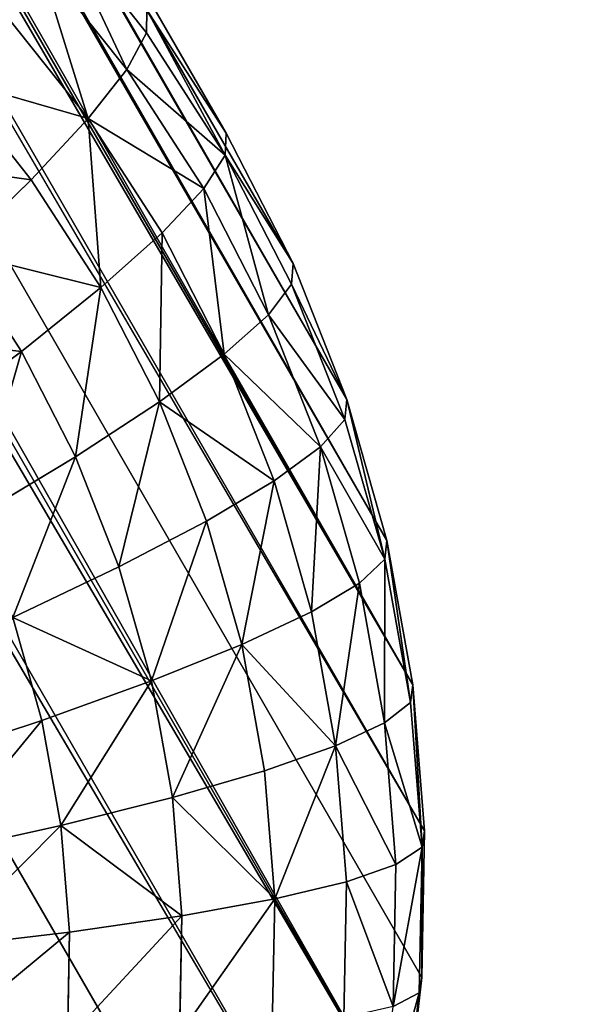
# Model space of a CAD drawing. Extents: x 34 to 1129, y -19 to 489.
# Tile 49 of 237: x 406.26 to 411.22, y 45.62 to 54.15. Entities that reach past the tile are written whole.
import ezdxf

# ---------------------------------------------------------------- set-up
doc = ezdxf.new("R2010")
doc.units = 0
doc.layers.get('0').update_dxf_attribs({"color": 13, "linetype": 'CONTINUOUS'})

# ---------------------------------------------------------------- blocks, each defined once
blk = doc.blocks.new('GROUP_6')
for p, q in [((8.5307, 4.6385, 3.5147), (9.0877, 5.6805, 2.4798)), ((9.3718, 4.2407, 3.5147), (9.8239, 5.3323, 2.4798)), ((8.5307, 4.6385, 3.5147), (7.7326, 5.1168, 3.5147)), ((10.2478, 3.9272, 3.5147), (10.5908, 5.0579, 2.4798)), ((2.9509, 4.7529, 12), (2.9509, 4.7529, 1118)), ((8.0422, 3.7246, 4.6949), (8.5307, 4.6385, 3.5147)), ((9.3718, 4.2407, 3.5147), (8.5307, 4.6385, 3.5147)), ((8.0422, 3.7246, 4.6949), (7.1569, 4.2552, 4.6949)), ((8.9752, 3.2833, 4.6949), (9.3718, 4.2407, 3.5147)), ((10.2478, 3.9272, 3.5147), (9.3718, 4.2407, 3.5147)), ((9.947, 2.9356, 4.6949), (10.2478, 3.9272, 3.5147)), ((11.1503, 3.7011, 3.5147), (10.2478, 3.9272, 3.5147)), ((3.8076, 3.8076, 12), (3.8076, 3.8076, 1118)), ((7.6306, 2.9546, 6), (8.0422, 3.7246, 4.6949)), ((8.9752, 3.2833, 4.6949), (8.0422, 3.7246, 4.6949)), ((10.9482, 2.6848, 4.6949), (11.1503, 3.7011, 3.5147)), ((7.6306, 2.9546, 6), (6.6719, 3.5293, 6)), ((11.9691, 2.5334, 4.6949), (12.0707, 3.5646, 3.5147)), ((13, 2.4828, 4.6949), (13, 3.519, 3.5147)), ((8.6411, 2.4767, 6), (8.9752, 3.2833, 4.6949)), ((9.947, 2.9356, 4.6949), (8.9752, 3.2833, 4.6949)), ((5.8347, 2.2764, 10.4337), (4.8181, 3.0303, 10.4337)), ((4.7529, 2.9509, 12), (4.7529, 2.9509, 1118)), ((5.7776, 2.1909, 12), (4.7529, 2.9509, 12)), ((7.303, 2.3416, 7.4078), (6.2857, 2.9513, 7.4078)), ((7.303, 2.3416, 7.4078), (7.6306, 2.9546, 6)), ((8.6411, 2.4767, 6), (7.6306, 2.9546, 6)), ((9.6936, 2.1001, 6), (9.947, 2.9356, 4.6949)), ((10.9482, 2.6848, 4.6949), (9.947, 2.9356, 4.6949)), ((10.7778, 1.8285, 6), (10.9482, 2.6848, 4.6949)), ((11.9691, 2.5334, 4.6949), (10.9482, 2.6848, 4.6949)), ((5.8347, 2.2764, 10.4337), (6.005, 2.5313, 8.8942)), ((7.0648, 1.8961, 8.8942), (6.005, 2.5313, 8.8942)), ((8.3751, 1.8345, 7.4078), (8.6411, 2.4767, 6)), ((9.6936, 2.1001, 6), (8.6411, 2.4767, 6)), ((11.8835, 1.6645, 6), (11.9691, 2.5334, 4.6949)), ((13, 2.4828, 4.6949), (11.9691, 2.5334, 4.6949)), ((14.0309, 2.5334, 4.6949), (13, 2.4828, 4.6949)), ((13, 1.6096, 6), (13, 2.4828, 4.6949)), ((14.1165, 1.6645, 6), (14.0309, 2.5334, 4.6949)), ((7.0648, 1.8961, 8.8942), (7.303, 2.3416, 7.4078)), ((8.3751, 1.8345, 7.4078), (7.303, 2.3416, 7.4078)), ((5.7776, 2.1909, 12), (5.8347, 2.2764, 10.4337)), ((6.9203, 1.6257, 10.4337), (5.8347, 2.2764, 10.4337)), ((5.7776, 2.1909, 12), (5.7776, 2.1909, 1118)), ((6.8718, 1.535, 12), (5.7776, 2.1909, 12)), ((9.4918, 1.4349, 7.4078), (9.6936, 2.1001, 6)), ((10.7778, 1.8285, 6), (9.6936, 2.1001, 6)), ((6.9203, 1.6257, 10.4337), (7.0648, 1.8961, 8.8942)), ((8.1818, 1.3678, 8.8942), (7.0648, 1.8961, 8.8942)), ((8.1818, 1.3678, 8.8942), (8.3751, 1.8345, 7.4078)), ((9.4918, 1.4349, 7.4078), (8.3751, 1.8345, 7.4078)), ((10.6422, 1.1468, 7.4078), (10.7778, 1.8285, 6)), ((11.8835, 1.6645, 6), (10.7778, 1.8285, 6)), ((15.2222, 1.8285, 6), (14.1165, 1.6645, 6)), ((6.8718, 1.535, 12), (6.9203, 1.6257, 10.4337)), ((8.0644, 1.0845, 10.4337), (6.9203, 1.6257, 10.4337)), ((11.8154, 0.9727, 7.4078), (11.8835, 1.6645, 6)), ((13, 1.6096, 6), (11.8835, 1.6645, 6)), ((14.1165, 1.6645, 6), (13, 1.6096, 6)), ((14.1846, 0.9727, 7.4078), (14.1165, 1.6645, 6)), ((13, 0.9145, 7.4078), (13, 1.6096, 6)), ((6.8718, 1.535, 12), (6.8718, 1.535, 1118)), ((8.0251, 0.9896, 12), (6.8718, 1.535, 12)), ((8.0644, 1.0845, 10.4337), (8.1818, 1.3678, 8.8942)), ((9.3451, 0.9515, 8.8942), (8.1818, 1.3678, 8.8942)), ((9.3451, 0.9515, 8.8942), (9.4918, 1.4349, 7.4078)), ((10.6422, 1.1468, 7.4078), (9.4918, 1.4349, 7.4078)), ((10.5437, 0.6513, 8.8942), (10.6422, 1.1468, 7.4078)), ((11.8154, 0.9727, 7.4078), (10.6422, 1.1468, 7.4078)), ((15.3578, 1.1468, 7.4078), (14.1846, 0.9727, 7.4078)), ((8.0251, 0.9896, 12), (8.0644, 1.0845, 10.4337)), ((9.2561, 0.6581, 10.4337), (8.0644, 1.0845, 10.4337)), ((8.0251, 0.9896, 12), (8.0251, 0.9896, 1118)), ((9.2263, 0.5598, 12), (8.0251, 0.9896, 12)), ((9.2561, 0.6581, 10.4337), (9.3451, 0.9515, 8.8942)), ((10.5437, 0.6513, 8.8942), (9.3451, 0.9515, 8.8942)), ((11.7659, 0.47, 8.8942), (11.8154, 0.9727, 7.4078)), ((13, 0.9145, 7.4078), (11.8154, 0.9727, 7.4078)), ((14.1846, 0.9727, 7.4078), (13, 0.9145, 7.4078)), ((14.2341, 0.47, 8.8942), (14.1846, 0.9727, 7.4078)), ((13, 0.4094, 8.8942), (13, 0.9145, 7.4078)), ((9.2263, 0.5598, 12), (9.2561, 0.6581, 10.4337)), ((10.4839, 0.3506, 10.4337), (9.2561, 0.6581, 10.4337)), ((10.4839, 0.3506, 10.4337), (10.5437, 0.6513, 8.8942)), ((11.7659, 0.47, 8.8942), (10.5437, 0.6513, 8.8942)), ((15.4563, 0.6513, 8.8942), (14.2341, 0.47, 8.8942)), ((9.2263, 0.5598, 12), (9.2263, 0.5598, 1118)), ((10.4638, 0.2498, 12), (9.2263, 0.5598, 12)), ((11.7359, 0.1649, 10.4337), (11.7659, 0.47, 8.8942)), ((13, 0.4094, 8.8942), (11.7659, 0.47, 8.8942)), ((14.2341, 0.47, 8.8942), (13, 0.4094, 8.8942)), ((14.2641, 0.1649, 10.4337), (14.2341, 0.47, 8.8942)), ((10.4638, 0.2498, 12), (10.4839, 0.3506, 10.4337)), ((11.7359, 0.1649, 10.4337), (10.4839, 0.3506, 10.4337)), ((13, 0.1028, 10.4337), (13, 0.4094, 8.8942)), ((15.5161, 0.3506, 10.4337), (14.2641, 0.1649, 10.4337)), ((10.4638, 0.2498, 12), (10.4638, 0.2498, 1118)), ((11.7258, 0.0626, 12), (10.4638, 0.2498, 12)), ((11.7258, 0.0626, 12), (11.7359, 0.1649, 10.4337)), ((13, 0.1028, 10.4337), (11.7359, 0.1649, 10.4337)), ((14.2641, 0.1649, 10.4337), (13, 0.1028, 10.4337)), ((13, 0, 12), (13, 0.1028, 10.4337)), ((14.2742, 0.0626, 12), (14.2641, 0.1649, 10.4337)), ((11.7258, 0.0626, 12), (11.7258, 0.0626, 1118)), ((13, 0, 12), (11.7258, 0.0626, 12)), ((14.2742, 0.0626, 12), (13, 0, 12)), ((13, 0, 12), (13, 0, 1118))]:
    blk.add_line(p, q)
mesh = blk.add_polyface()
corners = [(0.9896, 8.0251, 1118), (0.5598, 9.2263, 12), (0.9896, 8.0251, 12), (0.5598, 9.2263, 1118)]
mesh.append_faces([[corners[k] for k in face] for face in [(0, 1, 2), (1, 0, 3)]], dxfattribs={"vtx0": -1})
mesh = blk.add_polyface()
corners = [(1.535, 6.8718, 1118), (0.9896, 8.0251, 12), (1.535, 6.8718, 12), (0.9896, 8.0251, 1118)]
mesh.append_faces([[corners[k] for k in face] for face in [(0, 1, 2), (1, 0, 3)]], dxfattribs={"vtx0": -1})
mesh = blk.add_polyface()
corners = [(1.535, 6.8718, 1118), (2.1909, 5.7776, 12), (2.1909, 5.7776, 1118), (1.535, 6.8718, 12)]
mesh.append_faces([[corners[k] for k in face] for face in [(0, 1, 2), (1, 0, 3)]], dxfattribs={"vtx0": -1})
mesh = blk.add_polyface()
corners = [(8.3891, 6.0992, 2.4798), (8.5307, 4.6385, 3.5147), (7.7326, 5.1168, 3.5147), (9.0877, 5.6805, 2.4798)]
mesh.append_faces([[corners[k] for k in face] for face in [(0, 1, 2), (1, 0, 3)]], dxfattribs={"vtx0": -1})
mesh = blk.add_polyface()
corners = [(2.9509, 4.7529, 1118), (2.1909, 5.7776, 12), (2.9509, 4.7529, 12), (2.1909, 5.7776, 1118)]
mesh.append_faces([[corners[k] for k in face] for face in [(0, 1, 2), (1, 0, 3)]], dxfattribs={"vtx0": -1})
mesh = blk.add_polyface()
corners = [(9.0877, 5.6805, 2.4798), (9.3718, 4.2407, 3.5147), (8.5307, 4.6385, 3.5147), (9.8239, 5.3323, 2.4798)]
mesh.append_faces([[corners[k] for k in face] for face in [(0, 1, 2), (1, 0, 3)]], dxfattribs={"vtx0": -1})
mesh = blk.add_polyface()
corners = [(9.8239, 5.3323, 2.4798), (10.2478, 3.9272, 3.5147), (9.3718, 4.2407, 3.5147), (10.5908, 5.0579, 2.4798)]
mesh.append_faces([[corners[k] for k in face] for face in [(0, 1, 2), (1, 0, 3)]], dxfattribs={"vtx0": -1})
mesh = blk.add_polyface()
corners = [(7.7326, 5.1168, 3.5147), (8.0422, 3.7246, 4.6949), (7.1569, 4.2552, 4.6949), (8.5307, 4.6385, 3.5147)]
mesh.append_faces([[corners[k] for k in face] for face in [(0, 1, 2), (1, 0, 3)]], dxfattribs={"vtx0": -1})
mesh = blk.add_polyface()
corners = [(10.5908, 5.0579, 2.4798), (11.1503, 3.7011, 3.5147), (10.2478, 3.9272, 3.5147), (11.3809, 4.86, 2.4798)]
mesh.append_faces([[corners[k] for k in face] for face in [(0, 1, 2), (1, 0, 3)]], dxfattribs={"vtx0": -1})
mesh = blk.add_polyface()
corners = [(2.9509, 4.7529, 1118), (3.8076, 3.8076, 12), (3.8076, 3.8076, 1118), (2.9509, 4.7529, 12)]
mesh.append_faces([[corners[k] for k in face] for face in [(0, 1, 2), (1, 0, 3)]], dxfattribs={"vtx0": -1})
mesh = blk.add_polyface()
corners = [(9.3718, 4.2407, 3.5147), (8.0422, 3.7246, 4.6949), (8.5307, 4.6385, 3.5147), (8.9752, 3.2833, 4.6949)]
mesh.append_faces([[corners[k] for k in face] for face in [(0, 1, 2), (1, 0, 3)]], dxfattribs={"vtx0": -1})
mesh = blk.add_polyface()
corners = [(7.6306, 2.9546, 6), (7.1569, 4.2552, 4.6949), (8.0422, 3.7246, 4.6949), (6.6719, 3.5293, 6)]
mesh.append_faces([[corners[k] for k in face] for face in [(0, 1, 2), (1, 0, 3)]], dxfattribs={"vtx0": -1})
mesh = blk.add_polyface()
corners = [(9.947, 2.9356, 4.6949), (9.3718, 4.2407, 3.5147), (10.2478, 3.9272, 3.5147), (8.9752, 3.2833, 4.6949)]
mesh.append_faces([[corners[k] for k in face] for face in [(0, 1, 2), (1, 0, 3)]], dxfattribs={"vtx0": -1})
mesh = blk.add_polyface()
corners = [(11.1503, 3.7011, 3.5147), (9.947, 2.9356, 4.6949), (10.2478, 3.9272, 3.5147), (10.9482, 2.6848, 4.6949)]
mesh.append_faces([[corners[k] for k in face] for face in [(0, 1, 2), (1, 0, 3)]], dxfattribs={"vtx0": -1})
mesh = blk.add_polyface()
corners = [(4.7529, 2.9509, 12), (3.8076, 3.8076, 1118), (3.8076, 3.8076, 12), (4.7529, 2.9509, 1118)]
mesh.append_faces([[corners[k] for k in face] for face in [(0, 1, 2), (1, 0, 3)]], dxfattribs={"vtx0": -1})
mesh = blk.add_polyface()
corners = [(8.9752, 3.2833, 4.6949), (7.6306, 2.9546, 6), (8.0422, 3.7246, 4.6949), (8.6411, 2.4767, 6)]
mesh.append_faces([[corners[k] for k in face] for face in [(0, 1, 2), (1, 0, 3)]], dxfattribs={"vtx0": -1})
mesh = blk.add_polyface()
corners = [(11.9691, 2.5334, 4.6949), (11.1503, 3.7011, 3.5147), (12.0707, 3.5646, 3.5147), (10.9482, 2.6848, 4.6949)]
mesh.append_faces([[corners[k] for k in face] for face in [(0, 1, 2), (1, 0, 3)]], dxfattribs={"vtx0": -1})
mesh = blk.add_polyface()
corners = [(7.6306, 2.9546, 6), (6.2857, 2.9513, 7.4078), (6.6719, 3.5293, 6), (7.303, 2.3416, 7.4078)]
mesh.append_faces([[corners[k] for k in face] for face in [(0, 1, 2), (1, 0, 3)]], dxfattribs={"vtx0": -1})
mesh = blk.add_polyface()
corners = [(13, 2.4828, 4.6949), (12.0707, 3.5646, 3.5147), (13, 3.519, 3.5147), (11.9691, 2.5334, 4.6949)]
mesh.append_faces([[corners[k] for k in face] for face in [(0, 1, 2), (1, 0, 3)]], dxfattribs={"vtx0": -1})
mesh = blk.add_polyface()
corners = [(13.9293, 3.5646, 3.5147), (13, 2.4828, 4.6949), (13, 3.519, 3.5147), (14.0309, 2.5334, 4.6949)]
mesh.append_faces([[corners[k] for k in face] for face in [(0, 1, 2), (1, 0, 3)]], dxfattribs={"vtx0": -1})
mesh = blk.add_polyface()
corners = [(5.8347, 2.2764, 10.4337), (5.0126, 3.2673, 8.8942), (6.005, 2.5313, 8.8942), (4.8181, 3.0303, 10.4337)]
mesh.append_faces([[corners[k] for k in face] for face in [(0, 1, 2), (1, 0, 3)]], dxfattribs={"vtx0": -1})
mesh = blk.add_polyface()
corners = [(9.6936, 2.1001, 6), (8.9752, 3.2833, 4.6949), (9.947, 2.9356, 4.6949), (8.6411, 2.4767, 6)]
mesh.append_faces([[corners[k] for k in face] for face in [(0, 1, 2), (1, 0, 3)]], dxfattribs={"vtx0": -1})
mesh = blk.add_polyface()
corners = [(5.7776, 2.1909, 12), (4.8181, 3.0303, 10.4337), (5.8347, 2.2764, 10.4337), (4.7529, 2.9509, 12)]
mesh.append_faces([[corners[k] for k in face] for face in [(0, 1, 2), (1, 0, 3)]], dxfattribs={"vtx0": -1})
mesh = blk.add_polyface()
corners = [(5.7776, 2.1909, 1118), (4.7529, 2.9509, 12), (5.7776, 2.1909, 12), (4.7529, 2.9509, 1118)]
mesh.append_faces([[corners[k] for k in face] for face in [(0, 1, 2), (1, 0, 3)]], dxfattribs={"vtx0": -1})
mesh = blk.add_polyface()
corners = [(7.303, 2.3416, 7.4078), (6.005, 2.5313, 8.8942), (6.2857, 2.9513, 7.4078), (7.0648, 1.8961, 8.8942)]
mesh.append_faces([[corners[k] for k in face] for face in [(0, 1, 2), (1, 0, 3)]], dxfattribs={"vtx0": -1})
mesh = blk.add_polyface()
corners = [(8.3751, 1.8345, 7.4078), (7.6306, 2.9546, 6), (8.6411, 2.4767, 6), (7.303, 2.3416, 7.4078)]
mesh.append_faces([[corners[k] for k in face] for face in [(0, 1, 2), (1, 0, 3)]], dxfattribs={"vtx0": -1})
mesh = blk.add_polyface()
corners = [(10.7778, 1.8285, 6), (9.947, 2.9356, 4.6949), (10.9482, 2.6848, 4.6949), (9.6936, 2.1001, 6)]
mesh.append_faces([[corners[k] for k in face] for face in [(0, 1, 2), (1, 0, 3)]], dxfattribs={"vtx0": -1})
mesh = blk.add_polyface()
corners = [(11.8835, 1.6645, 6), (10.9482, 2.6848, 4.6949), (11.9691, 2.5334, 4.6949), (10.7778, 1.8285, 6)]
mesh.append_faces([[corners[k] for k in face] for face in [(0, 1, 2), (1, 0, 3)]], dxfattribs={"vtx0": -1})
mesh = blk.add_polyface()
corners = [(15.0518, 2.6848, 4.6949), (14.1165, 1.6645, 6), (14.0309, 2.5334, 4.6949), (15.2222, 1.8285, 6)]
mesh.append_faces([[corners[k] for k in face] for face in [(0, 1, 2), (1, 0, 3)]], dxfattribs={"vtx0": -1})
mesh = blk.add_polyface()
corners = [(6.9203, 1.6257, 10.4337), (6.005, 2.5313, 8.8942), (7.0648, 1.8961, 8.8942), (5.8347, 2.2764, 10.4337)]
mesh.append_faces([[corners[k] for k in face] for face in [(0, 1, 2), (1, 0, 3)]], dxfattribs={"vtx0": -1})
mesh = blk.add_polyface()
corners = [(9.6936, 2.1001, 6), (8.3751, 1.8345, 7.4078), (8.6411, 2.4767, 6), (9.4918, 1.4349, 7.4078)]
mesh.append_faces([[corners[k] for k in face] for face in [(0, 1, 2), (1, 0, 3)]], dxfattribs={"vtx0": -1})
mesh = blk.add_polyface()
corners = [(13, 1.6096, 6), (11.9691, 2.5334, 4.6949), (13, 2.4828, 4.6949), (11.8835, 1.6645, 6)]
mesh.append_faces([[corners[k] for k in face] for face in [(0, 1, 2), (1, 0, 3)]], dxfattribs={"vtx0": -1})
mesh = blk.add_polyface()
corners = [(14.0309, 2.5334, 4.6949), (13, 1.6096, 6), (13, 2.4828, 4.6949), (14.1165, 1.6645, 6)]
mesh.append_faces([[corners[k] for k in face] for face in [(0, 1, 2), (1, 0, 3)]], dxfattribs={"vtx0": -1})
mesh = blk.add_polyface()
corners = [(8.3751, 1.8345, 7.4078), (7.0648, 1.8961, 8.8942), (7.303, 2.3416, 7.4078), (8.1818, 1.3678, 8.8942)]
mesh.append_faces([[corners[k] for k in face] for face in [(0, 1, 2), (1, 0, 3)]], dxfattribs={"vtx0": -1})
mesh = blk.add_polyface()
corners = [(6.9203, 1.6257, 10.4337), (5.7776, 2.1909, 12), (5.8347, 2.2764, 10.4337), (6.8718, 1.535, 12)]
mesh.append_faces([[corners[k] for k in face] for face in [(0, 1, 2), (1, 0, 3)]], dxfattribs={"vtx0": -1})
mesh = blk.add_polyface()
corners = [(6.8718, 1.535, 12), (5.7776, 2.1909, 1118), (5.7776, 2.1909, 12), (6.8718, 1.535, 1118)]
mesh.append_faces([[corners[k] for k in face] for face in [(0, 1, 2), (1, 0, 3)]], dxfattribs={"vtx0": -1})
mesh = blk.add_polyface()
corners = [(10.6422, 1.1468, 7.4078), (9.6936, 2.1001, 6), (10.7778, 1.8285, 6), (9.4918, 1.4349, 7.4078)]
mesh.append_faces([[corners[k] for k in face] for face in [(0, 1, 2), (1, 0, 3)]], dxfattribs={"vtx0": -1})
mesh = blk.add_polyface()
corners = [(8.1818, 1.3678, 8.8942), (6.9203, 1.6257, 10.4337), (7.0648, 1.8961, 8.8942), (8.0644, 1.0845, 10.4337)]
mesh.append_faces([[corners[k] for k in face] for face in [(0, 1, 2), (1, 0, 3)]], dxfattribs={"vtx0": -1})
mesh = blk.add_polyface()
corners = [(9.3451, 0.9515, 8.8942), (8.3751, 1.8345, 7.4078), (9.4918, 1.4349, 7.4078), (8.1818, 1.3678, 8.8942)]
mesh.append_faces([[corners[k] for k in face] for face in [(0, 1, 2), (1, 0, 3)]], dxfattribs={"vtx0": -1})
mesh = blk.add_polyface()
corners = [(11.8835, 1.6645, 6), (10.6422, 1.1468, 7.4078), (10.7778, 1.8285, 6), (11.8154, 0.9727, 7.4078)]
mesh.append_faces([[corners[k] for k in face] for face in [(0, 1, 2), (1, 0, 3)]], dxfattribs={"vtx0": -1})
mesh = blk.add_polyface()
corners = [(15.2222, 1.8285, 6), (14.1846, 0.9727, 7.4078), (14.1165, 1.6645, 6), (15.3578, 1.1468, 7.4078)]
mesh.append_faces([[corners[k] for k in face] for face in [(0, 1, 2), (1, 0, 3)]], dxfattribs={"vtx0": -1})
mesh = blk.add_polyface()
corners = [(8.0251, 0.9896, 12), (6.9203, 1.6257, 10.4337), (8.0644, 1.0845, 10.4337), (6.8718, 1.535, 12)]
mesh.append_faces([[corners[k] for k in face] for face in [(0, 1, 2), (1, 0, 3)]], dxfattribs={"vtx0": -1})
mesh = blk.add_polyface()
corners = [(13, 0.9145, 7.4078), (11.8835, 1.6645, 6), (13, 1.6096, 6), (11.8154, 0.9727, 7.4078)]
mesh.append_faces([[corners[k] for k in face] for face in [(0, 1, 2), (1, 0, 3)]], dxfattribs={"vtx0": -1})
mesh = blk.add_polyface()
corners = [(14.1846, 0.9727, 7.4078), (13, 1.6096, 6), (14.1165, 1.6645, 6), (13, 0.9145, 7.4078)]
mesh.append_faces([[corners[k] for k in face] for face in [(0, 1, 2), (1, 0, 3)]], dxfattribs={"vtx0": -1})
mesh = blk.add_polyface()
corners = [(8.0251, 0.9896, 12), (6.8718, 1.535, 1118), (6.8718, 1.535, 12), (8.0251, 0.9896, 1118)]
mesh.append_faces([[corners[k] for k in face] for face in [(0, 1, 2), (1, 0, 3)]], dxfattribs={"vtx0": -1})
mesh = blk.add_polyface()
corners = [(9.2561, 0.6581, 10.4337), (8.1818, 1.3678, 8.8942), (9.3451, 0.9515, 8.8942), (8.0644, 1.0845, 10.4337)]
mesh.append_faces([[corners[k] for k in face] for face in [(0, 1, 2), (1, 0, 3)]], dxfattribs={"vtx0": -1})
mesh = blk.add_polyface()
corners = [(10.5437, 0.6513, 8.8942), (9.4918, 1.4349, 7.4078), (10.6422, 1.1468, 7.4078), (9.3451, 0.9515, 8.8942)]
mesh.append_faces([[corners[k] for k in face] for face in [(0, 1, 2), (1, 0, 3)]], dxfattribs={"vtx0": -1})
mesh = blk.add_polyface()
corners = [(11.8154, 0.9727, 7.4078), (10.5437, 0.6513, 8.8942), (10.6422, 1.1468, 7.4078), (11.7659, 0.47, 8.8942)]
mesh.append_faces([[corners[k] for k in face] for face in [(0, 1, 2), (1, 0, 3)]], dxfattribs={"vtx0": -1})
mesh = blk.add_polyface()
corners = [(15.4563, 0.6513, 8.8942), (14.1846, 0.9727, 7.4078), (15.3578, 1.1468, 7.4078), (14.2341, 0.47, 8.8942)]
mesh.append_faces([[corners[k] for k in face] for face in [(0, 1, 2), (1, 0, 3)]], dxfattribs={"vtx0": -1})
mesh = blk.add_polyface()
corners = [(9.2263, 0.5598, 12), (8.0644, 1.0845, 10.4337), (9.2561, 0.6581, 10.4337), (8.0251, 0.9896, 12)]
mesh.append_faces([[corners[k] for k in face] for face in [(0, 1, 2), (1, 0, 3)]], dxfattribs={"vtx0": -1})
mesh = blk.add_polyface()
corners = [(9.2263, 0.5598, 1118), (8.0251, 0.9896, 12), (9.2263, 0.5598, 12), (8.0251, 0.9896, 1118)]
mesh.append_faces([[corners[k] for k in face] for face in [(0, 1, 2), (1, 0, 3)]], dxfattribs={"vtx0": -1})
mesh = blk.add_polyface()
corners = [(10.5437, 0.6513, 8.8942), (9.2561, 0.6581, 10.4337), (9.3451, 0.9515, 8.8942), (10.4839, 0.3506, 10.4337)]
mesh.append_faces([[corners[k] for k in face] for face in [(0, 1, 2), (1, 0, 3)]], dxfattribs={"vtx0": -1})
mesh = blk.add_polyface()
corners = [(13, 0.4094, 8.8942), (11.8154, 0.9727, 7.4078), (13, 0.9145, 7.4078), (11.7659, 0.47, 8.8942)]
mesh.append_faces([[corners[k] for k in face] for face in [(0, 1, 2), (1, 0, 3)]], dxfattribs={"vtx0": -1})
mesh = blk.add_polyface()
corners = [(14.1846, 0.9727, 7.4078), (13, 0.4094, 8.8942), (13, 0.9145, 7.4078), (14.2341, 0.47, 8.8942)]
mesh.append_faces([[corners[k] for k in face] for face in [(0, 1, 2), (1, 0, 3)]], dxfattribs={"vtx0": -1})
mesh = blk.add_polyface()
corners = [(10.4638, 0.2498, 12), (9.2561, 0.6581, 10.4337), (10.4839, 0.3506, 10.4337), (9.2263, 0.5598, 12)]
mesh.append_faces([[corners[k] for k in face] for face in [(0, 1, 2), (1, 0, 3)]], dxfattribs={"vtx0": -1})
mesh = blk.add_polyface()
corners = [(11.7659, 0.47, 8.8942), (10.4839, 0.3506, 10.4337), (10.5437, 0.6513, 8.8942), (11.7359, 0.1649, 10.4337)]
mesh.append_faces([[corners[k] for k in face] for face in [(0, 1, 2), (1, 0, 3)]], dxfattribs={"vtx0": -1})
mesh = blk.add_polyface()
corners = [(15.5161, 0.3506, 10.4337), (14.2341, 0.47, 8.8942), (15.4563, 0.6513, 8.8942), (14.2641, 0.1649, 10.4337)]
mesh.append_faces([[corners[k] for k in face] for face in [(0, 1, 2), (1, 0, 3)]], dxfattribs={"vtx0": -1})
mesh = blk.add_polyface()
corners = [(10.4638, 0.2498, 1118), (9.2263, 0.5598, 12), (10.4638, 0.2498, 12), (9.2263, 0.5598, 1118)]
mesh.append_faces([[corners[k] for k in face] for face in [(0, 1, 2), (1, 0, 3)]], dxfattribs={"vtx0": -1})
mesh = blk.add_polyface()
corners = [(13, 0.1028, 10.4337), (11.7659, 0.47, 8.8942), (13, 0.4094, 8.8942), (11.7359, 0.1649, 10.4337)]
mesh.append_faces([[corners[k] for k in face] for face in [(0, 1, 2), (1, 0, 3)]], dxfattribs={"vtx0": -1})
mesh = blk.add_polyface()
corners = [(14.2341, 0.47, 8.8942), (13, 0.1028, 10.4337), (13, 0.4094, 8.8942), (14.2641, 0.1649, 10.4337)]
mesh.append_faces([[corners[k] for k in face] for face in [(0, 1, 2), (1, 0, 3)]], dxfattribs={"vtx0": -1})
mesh = blk.add_polyface()
corners = [(11.7359, 0.1649, 10.4337), (10.4638, 0.2498, 12), (10.4839, 0.3506, 10.4337), (11.7258, 0.0626, 12)]
mesh.append_faces([[corners[k] for k in face] for face in [(0, 1, 2), (1, 0, 3)]], dxfattribs={"vtx0": -1})
mesh = blk.add_polyface()
corners = [(15.5161, 0.3506, 10.4337), (14.2742, 0.0626, 12), (14.2641, 0.1649, 10.4337), (15.5362, 0.2498, 12)]
mesh.append_faces([[corners[k] for k in face] for face in [(0, 1, 2), (1, 0, 3)]], dxfattribs={"vtx0": -1})
mesh = blk.add_polyface()
corners = [(11.7258, 0.0626, 1118), (10.4638, 0.2498, 12), (11.7258, 0.0626, 12), (10.4638, 0.2498, 1118)]
mesh.append_faces([[corners[k] for k in face] for face in [(0, 1, 2), (1, 0, 3)]], dxfattribs={"vtx0": -1})
mesh = blk.add_polyface()
corners = [(13, 0.1028, 10.4337), (11.7258, 0.0626, 12), (11.7359, 0.1649, 10.4337), (13, 0, 12)]
mesh.append_faces([[corners[k] for k in face] for face in [(0, 1, 2), (1, 0, 3)]], dxfattribs={"vtx0": -1})
mesh = blk.add_polyface()
corners = [(14.2742, 0.0626, 12), (13, 0.1028, 10.4337), (14.2641, 0.1649, 10.4337), (13, 0, 12)]
mesh.append_faces([[corners[k] for k in face] for face in [(0, 1, 2), (1, 0, 3)]], dxfattribs={"vtx0": -1})
mesh = blk.add_polyface()
corners = [(13, 0, 1118), (11.7258, 0.0626, 12), (13, 0, 12), (11.7258, 0.0626, 1118)]
mesh.append_faces([[corners[k] for k in face] for face in [(0, 1, 2), (1, 0, 3)]], dxfattribs={"vtx0": -1})
mesh = blk.add_polyface()
corners = [(14.2742, 0.0626, 12), (13, 0, 1118), (13, 0, 12), (14.2742, 0.0626, 1118)]
mesh.append_faces([[corners[k] for k in face] for face in [(0, 1, 2), (1, 0, 3)]], dxfattribs={"vtx0": -1})
blk = doc.blocks.new('COMPONENT_1')
blk.add_blockref('GROUP_6', (0, 0))
blk = doc.blocks.new('GROUP_14')
for centre in [(249.9691, 249.9691, 5), (249.9691, 249.9691)]:
    blk.add_circle(centre, 250)
blk = doc.blocks.new('GROUP_17')
for p in [(0, 0), (0, 0, 325)]:
    blk.add_blockref('GROUP_14', p)
blk = doc.blocks.new('GROUP_24')
blk.add_blockref('GROUP_17', (0, 0))
blk = doc.blocks.new('GROUP_21')
blk.add_blockref('GROUP_24', (0, 0, 1384.5828))
at = {"extrusion": (-0.051396, 0.089021, 0.994703), "rotation": 270}
blk.add_blockref('COMPONENT_1', (-354.2501, 140.7667, -13.0422), dxfattribs=at)

msp = doc.modelspace()

# ---------------------------------------------------------------- block references
msp.add_blockref('GROUP_21', (37.6656, -13.7981, -11.8361))

doc.saveas('drawing.dxf')
